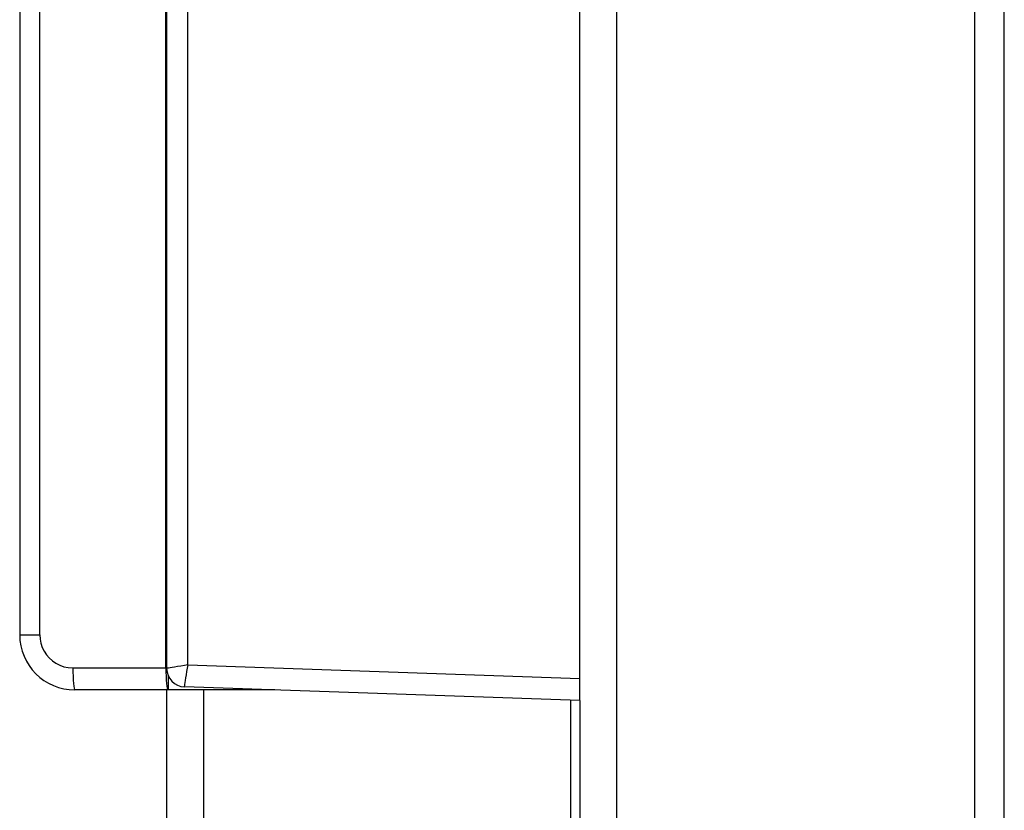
# Model space of a CAD drawing. Header units: millimetres. Extents: x -531 to 1423, y -716 to 1118.
# Tile 18 of 112: x -523 to -470, y 436 to 479. Entities that reach past the tile are written whole.
import ezdxf

# ---------------------------------------------------------------- set-up
doc = ezdxf.new("R2010")
doc.units = ezdxf.units.MM
doc.header["$LTSCALE"] = 23.1
doc.layers.get('0').update_dxf_attribs({"linetype": 'CONTINUOUS'})

msp = doc.modelspace()

# ---------------------------------------------------------------- linework, layer by layer
at = {"color": 7}
for p, q in [((-492.642, 442.119), (-492.642, 618.505)), ((-490.642, 47.505), (-490.642, 618.505)), ((-471.142, 47.505), (-471.142, 618.005)), ((-515.142, 617.305), (-515.142, 443.871)), ((-513.984, 444.064), (-513.984, 617.305)), ((-469.542, 59.305), (-469.542, 600.555)), ((-515.185, 443.899), (-515.185, 491.363)), ((-523.142, 487.178), (-523.142, 445.699)), ((-522.047, 445.699), (-522.047, 487.178)), ((-523.142, 445.699), (-522.047, 445.699)), ((-520.247, 443.899), (-515.185, 443.899)), ((-513.984, 444.064), (-492.642, 443.318)), ((-492.642, 442.119), (-514.172, 442.871)), ((-509.251, 442.699), (-520.142, 442.699)), ((-515.142, 442.699), (-515.142, 47.505)), ((-513.142, 442.699), (-513.142, 47.505)), ((-493.142, 287.505), (-493.142, 442.136)), ((-492.642, 442.119), (-492.642, 47.505))]:
    msp.add_line(p, q, dxfattribs=at)
for points in [[(-522.047, 445.699), (-522.031, 445.465), (-521.987, 445.239), (-521.913, 445.018), (-521.811, 444.809), (-521.683, 444.614), (-521.531, 444.438), (-521.358, 444.283), (-521.166, 444.151), (-520.956, 444.045), (-520.732, 443.966), (-520.495, 443.917), (-520.247, 443.899)], [(-520.247, 443.899), (-520.245, 443.665), (-520.239, 443.44), (-520.229, 443.232), (-520.216, 443.05), (-520.2, 442.901), (-520.182, 442.79), (-520.162, 442.722), (-520.142, 442.699)], [(-515.185, 443.899), (-515.183, 443.665), (-515.177, 443.44), (-515.168, 443.232), (-515.155, 443.05), (-515.139, 442.901), (-515.121, 442.79), (-515.101, 442.722), (-515.081, 442.699)], [(-513.984, 444.064), (-514.179, 444.031), (-514.369, 444.001), (-514.549, 443.971), (-514.711, 443.945), (-514.846, 443.923), (-514.956, 443.904), (-515.04, 443.889), (-515.099, 443.879), (-515.132, 443.873), (-515.142, 443.87)], [(-513.984, 444.064), (-514.02, 443.877), (-514.054, 443.695), (-514.085, 443.522), (-514.112, 443.362), (-514.136, 443.219), (-514.155, 443.098), (-514.169, 443), (-514.177, 442.929), (-514.18, 442.886), (-514.177, 442.871)], [(-515.056, 443.469), (-515.056, 443.44), (-515.058, 443.232), (-515.06, 443.05), (-515.063, 442.901), (-515.065, 442.79), (-515.067, 442.722), (-515.068, 442.699)]]:
    msp.add_lwpolyline(points, dxfattribs=at)
for centre, radius, start, end in [((-520.142, 445.699), 3, 180, 270), ((-514.142, 443.87), 1, 179.981, 268.5001)]:
    msp.add_arc(centre, radius, start, end, dxfattribs=at)

doc.saveas('drawing.dxf')
